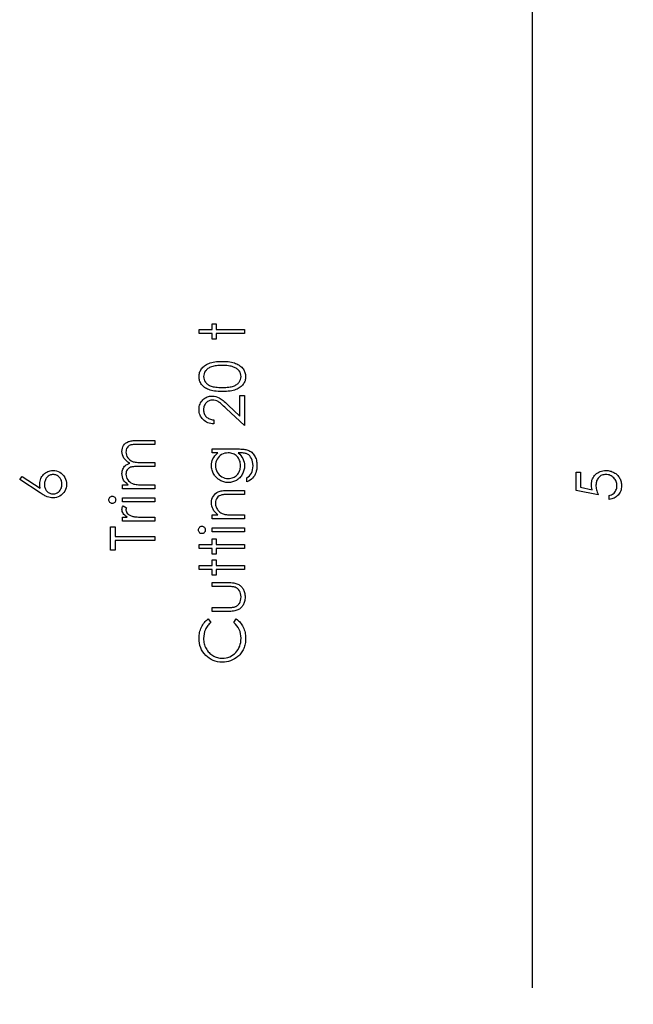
# Model space of a CAD drawing. Header units: inches. Extents: x 0.1 to 87.3, y 0.1 to 33.9.
# Tile 103 of 161: x 23 to 24.3, y 19.6 to 21.6. Entities that reach past the tile are written whole.
import ezdxf

# ---------------------------------------------------------------- set-up
doc = ezdxf.new("R2010")
doc.units = ezdxf.units.IN
doc.header["$MEASUREMENT"] = 0
doc.layers.add('DIMENSIONS', color=171, linetype='Continuous')
doc.layers.add('STATION_LINES', color=231, linetype='Continuous')
doc.styles.add('SLDTEXTSTYLE0', font='TXT', dxfattribs={"width": 0.75})
doc.dimstyles.new('SLDDIMSTYLE3', dxfattribs={"dimtxt": 0.125, "dimasz": 0.13, "dimexe": 0, "dimexo": 0.0625, "dimgap": 0.03125, "dimtad": 0, "dimtih": 1, "dimtoh": 1, "dimdec": 4, "dimlfac": 1.333333, "dimrnd": 1e-09, "dimzin": 12, "dimdsep": 46, "dimtxsty": 'SLDTEXTSTYLE0', "dimsah": 1, "dimcen": 0.09, "dimadec": 0, "dimazin": 3, "dimtfac": 1, "dimtdec": 4, "dimtofl": 0, "dimtmove": 0, "dimatfit": 3, "dimfxl": 0, "dimfrac": 2, "dimtolj": 1, "dimtzin": 12, "dimarcsym": 0})

# ---------------------------------------------------------------- blocks, each defined once
blk = doc.blocks.new('_D_6')
at = {"layer": 'DIMENSIONS'}
for p, q in [((1.8075, 22.5336), (1.8075, 18.1371)), ((31.7987, 22.2074), (31.7987, 18.1371)), ((1.8075, 18.2621), (17.0853, 18.2621)), ((31.7987, 18.2621), (17.7325, 18.2621))]:
    blk.add_line(p, q, dxfattribs=at)
for centre, start, end in [((17.3071, 18.2494), 153.4349, 206.5651), ((17.5106, 18.2494), 333.4349, 26.5651)]:
    blk.add_arc(centre, 0.2219, start, end, dxfattribs=at)
for points in [[(1.8075, 18.2621), (1.9375, 18.2421), (1.9375, 18.2821)], [(31.7987, 18.2621), (31.6687, 18.2821), (31.6687, 18.2421)]]:
    blk.add_solid(points, dxfattribs=at)
at = {"layer": 'DIMENSIONS', "insert": (17.1087, 18.3113), "char_height": 0.125, "attachment_point": 1, "style": 'SLDTEXTSTYLE0'}
blk.add_mtext('39.9883', dxfattribs=at)

msp = doc.modelspace()

# ---------------------------------------------------------------- linework, layer by layer
at = {"color": 7, "linetype": 'Continuous', "flags": 128}
for points in [[(23.394578, 20.983629), (23.394575, 20.992043), (23.394575, 20.992043), (23.422219, 20.992043), (23.422219, 20.992043), (23.422219, 21.004062), (23.422219, 21.004062), (23.430633, 21.004062), (23.430633, 21.004062), (23.430633, 20.992043), (23.430633, 20.992043), (23.490729, 20.992043), (23.490729, 20.992043), (23.490729, 20.983629), (23.490729, 20.983629), (23.430633, 20.983629), (23.430633, 20.983629), (23.430633, 20.97161), (23.430633, 20.97161), (23.422219, 20.97161), (23.422219, 20.97161), (23.422219, 20.983629), (23.422219, 20.983629), (23.394575, 20.983629)], [(23.443892, 20.861033), (23.439384, 20.86109), (23.43514, 20.861277), (23.43114, 20.861597), (23.427421, 20.862029), (23.423966, 20.862573), (23.420773, 20.863268), (23.417844, 20.864076), (23.415177, 20.864996), (23.412717, 20.866029), (23.410407, 20.867174), (23.408266, 20.868433), (23.406256, 20.869785), (23.404416, 20.871231), (23.402726, 20.872771), (23.401186, 20.874423), (23.399796, 20.876189), (23.398575, 20.878029), (23.397505, 20.879926), (23.396622, 20.88186), (23.39589, 20.88387), (23.395308, 20.885917), (23.394894, 20.88802), (23.39465, 20.890161), (23.394575, 20.892377), (23.394575, 20.892377), (23.39465, 20.894612), (23.394913, 20.896809), (23.395308, 20.898931), (23.39589, 20.901016), (23.396622, 20.903044), (23.397542, 20.905016), (23.398594, 20.90695), (23.399834, 20.90881), (23.401223, 20.910594), (23.402801, 20.912303), (23.40451, 20.913899), (23.406407, 20.915401), (23.408454, 20.91681), (23.410688, 20.918125), (23.413055, 20.919326), (23.415609, 20.920453), (23.418351, 20.921449), (23.421337, 20.922331), (23.424529, 20.923064), (23.427947, 20.923665), (23.431591, 20.924134), (23.435478, 20.924472), (23.439572, 20.92466), (23.443892, 20.924735), (23.443892, 20.924735), (23.448192, 20.92466), (23.452286, 20.924472), (23.456136, 20.924134), (23.459761, 20.923683), (23.46316, 20.923082), (23.466353, 20.92235), (23.469301, 20.921505), (23.472024, 20.92051), (23.474559, 20.919402), (23.476926, 20.9182), (23.479142, 20.916904), (23.481208, 20.915495), (23.483086, 20.913993), (23.484813, 20.912378), (23.486391, 20.910669), (23.487799, 20.908866), (23.489058, 20.906988), (23.490128, 20.905054), (23.491048, 20.903063), (23.491799, 20.901035), (23.492382, 20.89895), (23.492795, 20.896809), (23.493058, 20.894612), (23.493133, 20.892377), (23.493133, 20.892377), (23.493058, 20.890161), (23.492814, 20.88802), (23.4924, 20.885917), (23.491837, 20.883889), (23.491123, 20.881898), (23.490222, 20.879963), (23.48917, 20.878085), (23.487968, 20.876264), (23.486597, 20.874517), (23.485076, 20.872865), (23.483386, 20.871325), (23.481527, 20.869879), (23.479517, 20.868526), (23.477358, 20.867268), (23.475029, 20.866104), (23.47255, 20.865052), (23.469864, 20.864113), (23.466916, 20.863287), (23.463723, 20.862611), (23.460268, 20.862047), (23.456549, 20.861597), (23.452587, 20.861277), (23.448361, 20.86109), (23.443892, 20.861033)], [(23.443857, 20.869447), (23.44761, 20.869484), (23.451141, 20.869634), (23.454427, 20.86986), (23.457488, 20.87016), (23.460305, 20.870573), (23.462878, 20.871062), (23.465226, 20.871644), (23.467329, 20.87232), (23.469263, 20.87309), (23.471066, 20.873935), (23.472757, 20.874855), (23.474334, 20.875869), (23.47578, 20.876977), (23.477114, 20.878161), (23.478315, 20.879438), (23.479405, 20.88079), (23.481208, 20.883644), (23.482485, 20.886574), (23.483255, 20.889579), (23.483517, 20.892659), (23.483517, 20.892659), (23.483273, 20.895757), (23.482522, 20.898762), (23.481264, 20.901654), (23.479499, 20.904453), (23.478428, 20.905786), (23.477245, 20.907026), (23.475912, 20.90819), (23.474466, 20.909279), (23.472907, 20.910274), (23.471198, 20.911195), (23.469376, 20.912021), (23.467423, 20.912772), (23.467423, 20.912772), (23.464906, 20.913599), (23.462277, 20.914331), (23.459517, 20.914932), (23.456643, 20.915439), (23.453638, 20.915815), (23.450502, 20.916096), (23.447234, 20.916265), (23.443854, 20.916322), (23.443854, 20.916322), (23.440474, 20.916265), (23.437243, 20.916134), (23.434182, 20.915871), (23.431271, 20.915533), (23.428511, 20.915082), (23.425919, 20.914556), (23.423478, 20.913899), (23.421187, 20.913167), (23.419046, 20.91234), (23.417074, 20.911439), (23.415233, 20.910462), (23.413543, 20.909411), (23.412003, 20.908284), (23.410613, 20.907063), (23.409355, 20.905786), (23.408266, 20.904434), (23.406482, 20.901598), (23.405205, 20.898706), (23.404453, 20.89572), (23.404191, 20.892659), (23.404191, 20.892659), (23.404453, 20.88956), (23.405205, 20.886536), (23.406482, 20.883626), (23.408266, 20.88079), (23.409355, 20.879438), (23.410557, 20.878179), (23.411872, 20.876996), (23.413318, 20.875907), (23.414895, 20.874893), (23.416567, 20.873954), (23.41837, 20.873109), (23.420304, 20.872339), (23.422407, 20.871663), (23.424755, 20.871081), (23.427346, 20.870573), (23.430182, 20.870179), (23.433243, 20.86986), (23.43653, 20.869634), (23.440079, 20.869484), (23.443854, 20.869447)], [(23.425828, 20.800937), (23.425825, 20.792524), (23.425825, 20.792524), (23.422482, 20.792749), (23.41929, 20.793237), (23.416266, 20.79397), (23.413374, 20.794984), (23.410651, 20.796242), (23.408059, 20.797763), (23.405637, 20.799547), (23.403364, 20.801594), (23.401298, 20.803829), (23.399514, 20.806214), (23.398012, 20.808712), (23.396772, 20.811322), (23.395815, 20.814083), (23.39512, 20.816956), (23.394707, 20.819961), (23.394575, 20.823097), (23.394575, 20.823097), (23.394707, 20.826177), (23.395101, 20.829126), (23.39574, 20.831905), (23.39666, 20.834553), (23.397824, 20.837032), (23.399251, 20.839361), (23.400923, 20.841558), (23.402876, 20.843587), (23.404998, 20.845427), (23.407214, 20.847004), (23.409524, 20.848357), (23.411928, 20.849465), (23.414407, 20.85031), (23.416999, 20.85093), (23.419665, 20.851286), (23.422445, 20.851418), (23.422445, 20.851418), (23.426351, 20.851174), (23.430126, 20.850441), (23.433769, 20.849239), (23.4373, 20.84753), (23.439103, 20.846441), (23.441075, 20.845126), (23.443197, 20.843587), (23.445469, 20.841821), (23.447892, 20.839812), (23.450465, 20.837596), (23.453188, 20.835135), (23.45608, 20.83245), (23.45608, 20.83245), (23.481114, 20.808994), (23.481114, 20.808994), (23.481114, 20.85262), (23.481114, 20.85262), (23.490729, 20.85262), (23.490729, 20.85262), (23.490729, 20.788918), (23.490729, 20.788918), (23.451929, 20.825276), (23.451929, 20.825276), (23.44915, 20.827924), (23.446558, 20.830328), (23.444155, 20.832488), (23.441938, 20.834403), (23.439891, 20.836075), (23.438051, 20.837521), (23.43638, 20.838704), (23.434896, 20.839661), (23.432079, 20.841126), (23.429187, 20.842178), (23.426238, 20.842798), (23.423196, 20.843004), (23.423196, 20.843004), (23.42128, 20.84291), (23.41944, 20.842629), (23.417675, 20.842178), (23.415966, 20.841539), (23.414313, 20.840694), (23.412754, 20.83968), (23.411252, 20.838497), (23.409806, 20.837107), (23.408491, 20.835586), (23.407346, 20.83399), (23.406388, 20.832318), (23.405599, 20.830553), (23.404979, 20.828694), (23.404547, 20.826778), (23.404284, 20.824769), (23.404191, 20.822666), (23.404191, 20.822666), (23.404284, 20.820468), (23.404547, 20.818365), (23.404979, 20.816355), (23.405618, 20.81444), (23.406407, 20.812618), (23.407383, 20.81089), (23.408529, 20.809257), (23.409862, 20.807717), (23.411365, 20.806308), (23.412998, 20.805069), (23.414783, 20.803979), (23.416698, 20.80304), (23.418764, 20.80227), (23.42098, 20.801669), (23.423327, 20.801219), (23.425825, 20.800937)], [(23.232843, 20.655504), (23.232836, 20.663918), (23.232836, 20.663918), (23.244743, 20.663918), (23.244743, 20.663918), (23.241663, 20.666247), (23.239034, 20.668613), (23.236855, 20.670998), (23.235108, 20.673421), (23.235108, 20.673421), (23.233587, 20.67682), (23.232498, 20.680313), (23.23186, 20.683881), (23.231634, 20.687543), (23.231634, 20.687543), (23.231766, 20.690022), (23.232122, 20.692426), (23.232742, 20.694773), (23.233606, 20.697046), (23.234677, 20.699206), (23.235897, 20.70114), (23.237287, 20.702886), (23.238827, 20.704408), (23.24063, 20.705779), (23.242808, 20.707074), (23.245306, 20.708257), (23.248179, 20.709347), (23.248179, 20.709347), (23.246207, 20.710474), (23.244367, 20.711675), (23.242639, 20.712953), (23.241043, 20.714286), (23.239559, 20.715694), (23.238188, 20.717159), (23.236949, 20.718699), (23.235841, 20.720314), (23.234, 20.723657), (23.232686, 20.72715), (23.231897, 20.730737), (23.231634, 20.734474), (23.231634, 20.734474), (23.23186, 20.737911), (23.232517, 20.741141), (23.233625, 20.744165), (23.235184, 20.746982), (23.237137, 20.749517), (23.239447, 20.751715), (23.242113, 20.753555), (23.245118, 20.755039), (23.246808, 20.755658), (23.248705, 20.756184), (23.250809, 20.756635), (23.2531, 20.75701), (23.255579, 20.757292), (23.258264, 20.757499), (23.261156, 20.75763), (23.264236, 20.757668), (23.264236, 20.757668), (23.301346, 20.757668), (23.301346, 20.757668), (23.301346, 20.749254), (23.301346, 20.749254), (23.264199, 20.749254), (23.264199, 20.749254), (23.26157, 20.749236), (23.259147, 20.74916), (23.25695, 20.749029), (23.254959, 20.74886), (23.253175, 20.748635), (23.251616, 20.748353), (23.250264, 20.748034), (23.249137, 20.747658), (23.247184, 20.746719), (23.245438, 20.745498), (23.243898, 20.743996), (23.242545, 20.742212), (23.241456, 20.740202), (23.240667, 20.737986), (23.240198, 20.735601), (23.240048, 20.73301), (23.240048, 20.73301), (23.240292, 20.729836), (23.240987, 20.726812), (23.24217, 20.723901), (23.243804, 20.721141), (23.245832, 20.718624), (23.248179, 20.716483), (23.250846, 20.714699), (23.253813, 20.713272), (23.255504, 20.71269), (23.257457, 20.712183), (23.259673, 20.711769), (23.262171, 20.711413), (23.264894, 20.71115), (23.267898, 20.710943), (23.271166, 20.71083), (23.274697, 20.710793), (23.274697, 20.710793), (23.301346, 20.710793), (23.301346, 20.710793), (23.301346, 20.702379), (23.301346, 20.702379), (23.266509, 20.702379), (23.266509, 20.702379), (23.26356, 20.702361), (23.260837, 20.702285), (23.258377, 20.702154), (23.256161, 20.701985), (23.254189, 20.70176), (23.25248, 20.701497), (23.250996, 20.701177), (23.249776, 20.700802), (23.247672, 20.699882), (23.245794, 20.698661), (23.244142, 20.69714), (23.242696, 20.695337), (23.241531, 20.693309), (23.240705, 20.691074), (23.240217, 20.68867), (23.240048, 20.686078), (23.240048, 20.686078), (23.240273, 20.683036), (23.240968, 20.680087), (23.242113, 20.677233), (23.24371, 20.674491), (23.2457, 20.671974), (23.24801, 20.669796), (23.250621, 20.667974), (23.25355, 20.666509), (23.255203, 20.665908), (23.257062, 20.665383), (23.259128, 20.664932), (23.261401, 20.664575), (23.263861, 20.664275), (23.266546, 20.664087), (23.26942, 20.663955), (23.272518, 20.663918), (23.272518, 20.663918), (23.301346, 20.663918), (23.301346, 20.663918), (23.301346, 20.655504), (23.301346, 20.655504), (23.232836, 20.655504)], [(23.422224, 20.731225), (23.422219, 20.739639), (23.422219, 20.739639), (23.476588, 20.739639), (23.476588, 20.739639), (23.480062, 20.739601), (23.483292, 20.739489), (23.486278, 20.739282), (23.48902, 20.739019), (23.491537, 20.738662), (23.49379, 20.73823), (23.495818, 20.737723), (23.497603, 20.737141), (23.497603, 20.737141), (23.499894, 20.736202), (23.502035, 20.735113), (23.504044, 20.733873), (23.505922, 20.732465), (23.507669, 20.730887), (23.509284, 20.729178), (23.510749, 20.7273), (23.512082, 20.725253), (23.513284, 20.723094), (23.514317, 20.720821), (23.515181, 20.718436), (23.515894, 20.715939), (23.516458, 20.713347), (23.516852, 20.710643), (23.517096, 20.707826), (23.517171, 20.704915), (23.517171, 20.704915), (23.517021, 20.70067), (23.516552, 20.696651), (23.515763, 20.692839), (23.514655, 20.689252), (23.513284, 20.685947), (23.511706, 20.682961), (23.509922, 20.680313), (23.507913, 20.677965), (23.505546, 20.675824), (23.502711, 20.673777), (23.499368, 20.671805), (23.495537, 20.669927), (23.495537, 20.669927), (23.495537, 20.678341), (23.495537, 20.678341), (23.498692, 20.680463), (23.501396, 20.682886), (23.503668, 20.68559), (23.505509, 20.688576), (23.506936, 20.6919), (23.50795, 20.6956), (23.508551, 20.699656), (23.508758, 20.704107), (23.508758, 20.704107), (23.508551, 20.708502), (23.50795, 20.712539), (23.506936, 20.71622), (23.505509, 20.719544), (23.503781, 20.722474), (23.501866, 20.724953), (23.499725, 20.726962), (23.497377, 20.72854), (23.496044, 20.729178), (23.494523, 20.729723), (23.492795, 20.730174), (23.490879, 20.730549), (23.488738, 20.73085), (23.48641, 20.731056), (23.483874, 20.731188), (23.481151, 20.731225), (23.481151, 20.731225), (23.477602, 20.731225), (23.477602, 20.731225), (23.480588, 20.728596), (23.483217, 20.725704), (23.485452, 20.72253), (23.48733, 20.719075), (23.488813, 20.715431), (23.489884, 20.711675), (23.490522, 20.707826), (23.490729, 20.703844), (23.490729, 20.703844), (23.490654, 20.701497), (23.490447, 20.699187), (23.490072, 20.696914), (23.489565, 20.69468), (23.488907, 20.692482), (23.488119, 20.690323), (23.487161, 20.688182), (23.486072, 20.686097), (23.484851, 20.684088), (23.483536, 20.682191), (23.482128, 20.680407), (23.480607, 20.678735), (23.478992, 20.677195), (23.477283, 20.675768), (23.475461, 20.674453), (23.473545, 20.673251), (23.471555, 20.6722), (23.469508, 20.67128), (23.467423, 20.670491), (23.465282, 20.669852), (23.463104, 20.669364), (23.460869, 20.669007), (23.458578, 20.668801), (23.456249, 20.668725), (23.456249, 20.668725), (23.45392, 20.668801), (23.45161, 20.669026), (23.449357, 20.669383), (23.447141, 20.669909), (23.444962, 20.670566), (23.442821, 20.671373), (23.440737, 20.672331), (23.438671, 20.673439), (23.43668, 20.674679), (23.434802, 20.676031), (23.433037, 20.677496), (23.431365, 20.679073), (23.429807, 20.680764), (23.42836, 20.682566), (23.427008, 20.684482), (23.425769, 20.68651), (23.424661, 20.688614), (23.423684, 20.690736), (23.422877, 20.692895), (23.422201, 20.695074), (23.421694, 20.69729), (23.421318, 20.699544), (23.421093, 20.701816), (23.421017, 20.704107), (23.421017, 20.704107), (23.421205, 20.707882), (23.42175, 20.711525), (23.422651, 20.715037), (23.423928, 20.718418), (23.425656, 20.721704), (23.427947, 20.724953), (23.430802, 20.728108), (23.434201, 20.731225), (23.434201, 20.731225), (23.422219, 20.731225)], [(23.429432, 20.704783), (23.429656, 20.701102), (23.430332, 20.697553), (23.43144, 20.694154), (23.432999, 20.690867), (23.434971, 20.687825), (23.437281, 20.685139), (23.439929, 20.682792), (23.442915, 20.680782), (23.446145, 20.679186), (23.449507, 20.678059), (23.452981, 20.677364), (23.456587, 20.677139), (23.456587, 20.677139), (23.45931, 20.677252), (23.46192, 20.677608), (23.464418, 20.678209), (23.466784, 20.679036), (23.469019, 20.680087), (23.471141, 20.681383), (23.473151, 20.682923), (23.475029, 20.684689), (23.476738, 20.686642), (23.478222, 20.688745), (23.479461, 20.690999), (23.480494, 20.693365), (23.481283, 20.695881), (23.481865, 20.698548), (23.482203, 20.701346), (23.482316, 20.704276), (23.482316, 20.704276), (23.482203, 20.707243), (23.481865, 20.71006), (23.481301, 20.712727), (23.480513, 20.715244), (23.479499, 20.71761), (23.47824, 20.719826), (23.476775, 20.721911), (23.475085, 20.723826), (23.473207, 20.725554), (23.471179, 20.727056), (23.469019, 20.728333), (23.466728, 20.729385), (23.464287, 20.730193), (23.461695, 20.730756), (23.458972, 20.731113), (23.456099, 20.731225), (23.456099, 20.731225), (23.452361, 20.731019), (23.44885, 20.73038), (23.445525, 20.72931), (23.442408, 20.727826), (23.439553, 20.725948), (23.437037, 20.723713), (23.434802, 20.721141), (23.432905, 20.718192), (23.431384, 20.715018), (23.430295, 20.711732), (23.429656, 20.708314), (23.429431, 20.704783)], [(23.015809, 20.674735), (23.020898, 20.681214), (23.020898, 20.681214), (23.058777, 20.656443), (23.058777, 20.656443), (23.058101, 20.661401), (23.057876, 20.666153), (23.057876, 20.666153), (23.058007, 20.669007), (23.058383, 20.671749), (23.059003, 20.674378), (23.059885, 20.676895), (23.061012, 20.679299), (23.062383, 20.681609), (23.064017, 20.683787), (23.065895, 20.685872), (23.067961, 20.687768), (23.070139, 20.689421), (23.07243, 20.690811), (23.074853, 20.691938), (23.07737, 20.69282), (23.080018, 20.693459), (23.082778, 20.693834), (23.085652, 20.693966), (23.085652, 20.693966), (23.089577, 20.693741), (23.093314, 20.693027), (23.096844, 20.691863), (23.100187, 20.69021), (23.103286, 20.688144), (23.106028, 20.685665), (23.108451, 20.682811), (23.110535, 20.679543), (23.112207, 20.676031), (23.113408, 20.672369), (23.114122, 20.668594), (23.114366, 20.664669), (23.114366, 20.664669), (23.114141, 20.660894), (23.113446, 20.657251), (23.112282, 20.653739), (23.110648, 20.650377), (23.108601, 20.64726), (23.106197, 20.644499), (23.10338, 20.642077), (23.100206, 20.64003), (23.096788, 20.638396), (23.093257, 20.637213), (23.089595, 20.636518), (23.085821, 20.636274), (23.085821, 20.636274), (23.082928, 20.636424), (23.079942, 20.636856), (23.0769, 20.637569), (23.073783, 20.638565), (23.072167, 20.639203), (23.070458, 20.639936), (23.068693, 20.6408), (23.066834, 20.641757), (23.064881, 20.642847), (23.062871, 20.64403), (23.060768, 20.645344), (23.058589, 20.646753), (23.058589, 20.646753), (23.015809, 20.674735)], [(24.191968, 20.69036), (24.201578, 20.69036), (24.201578, 20.69036), (24.201578, 20.658472), (24.201578, 20.658472), (24.226236, 20.65342), (24.226236, 20.65342), (24.225447, 20.656406), (24.224865, 20.659242), (24.224527, 20.661927), (24.224414, 20.664462), (24.224414, 20.664462), (24.224546, 20.667599), (24.224959, 20.670603), (24.225616, 20.673458), (24.226574, 20.676181), (24.227776, 20.678754), (24.22926, 20.681177), (24.231006, 20.683468), (24.233016, 20.685628), (24.23525, 20.687581), (24.237635, 20.689271), (24.240152, 20.690717), (24.242838, 20.691881), (24.245673, 20.692802), (24.248659, 20.69344), (24.251796, 20.693834), (24.255082, 20.693966), (24.255082, 20.693966), (24.257373, 20.693891), (24.259627, 20.693703), (24.261824, 20.693365), (24.263984, 20.692895), (24.266068, 20.692294), (24.268134, 20.691562), (24.270144, 20.690679), (24.272097, 20.689684), (24.273975, 20.688576), (24.27574, 20.687355), (24.277412, 20.686059), (24.278952, 20.68467), (24.280379, 20.683167), (24.281693, 20.681571), (24.282895, 20.6799), (24.283985, 20.678116), (24.284961, 20.676256), (24.285787, 20.674322), (24.286501, 20.672331), (24.287083, 20.670265), (24.287534, 20.668125), (24.287853, 20.665908), (24.28806, 20.663617), (24.288116, 20.66127), (24.288116, 20.66127), (24.288004, 20.658472), (24.287647, 20.655786), (24.287083, 20.653213), (24.286276, 20.650753), (24.285224, 20.648405), (24.283966, 20.646171), (24.282463, 20.64403), (24.280736, 20.64202), (24.27882, 20.640161), (24.276792, 20.638508), (24.274613, 20.637044), (24.272285, 20.635767), (24.269843, 20.634696), (24.267252, 20.633832), (24.264528, 20.633156), (24.261674, 20.632668), (24.261674, 20.632668), (24.261674, 20.641081), (24.261674, 20.641081), (24.264341, 20.641757), (24.266726, 20.642621), (24.268867, 20.643692), (24.270726, 20.64495), (24.272397, 20.646434), (24.273881, 20.648143), (24.275214, 20.650077), (24.27636, 20.652237), (24.277299, 20.654528), (24.277975, 20.656894), (24.278369, 20.659298), (24.278501, 20.661758), (24.278501, 20.661758), (24.278388, 20.664162), (24.278069, 20.666472), (24.277543, 20.668707), (24.276811, 20.670848), (24.275853, 20.672895), (24.27467, 20.674867), (24.273299, 20.676745), (24.271702, 20.678547), (24.269956, 20.680181), (24.268097, 20.681609), (24.266125, 20.682811), (24.264059, 20.683806), (24.26188, 20.684576), (24.259608, 20.68512), (24.257223, 20.68544), (24.254725, 20.685552), (24.254725, 20.685552), (24.252472, 20.685459), (24.25035, 20.685177), (24.248303, 20.684689), (24.246387, 20.684012), (24.244565, 20.683149), (24.242875, 20.682097), (24.24126, 20.680839), (24.239776, 20.679393), (24.238424, 20.677796), (24.23726, 20.67605), (24.236283, 20.67419), (24.235476, 20.6722), (24.234837, 20.670078), (24.234387, 20.667824), (24.234124, 20.665458), (24.23403, 20.662941), (24.23403, 20.662941), (24.234105, 20.660763), (24.23433, 20.658453), (24.234706, 20.656049), (24.235232, 20.653514), (24.235908, 20.650884), (24.236734, 20.648124), (24.237711, 20.645269), (24.238837, 20.642283), (24.238837, 20.642283), (24.191962, 20.651899), (24.191962, 20.651899), (24.191962, 20.69036)], [(23.067496, 20.664387), (23.067585, 20.662246), (23.067829, 20.660218), (23.068261, 20.658284), (23.068862, 20.656443), (23.069613, 20.654716), (23.070552, 20.6531), (23.07166, 20.651579), (23.072937, 20.650152), (23.074327, 20.648875), (23.075811, 20.647767), (23.077351, 20.646828), (23.078966, 20.646058), (23.080656, 20.645457), (23.082421, 20.645025), (23.084243, 20.644781), (23.086159, 20.644687), (23.086159, 20.644687), (23.088055, 20.644781), (23.089877, 20.645063), (23.091624, 20.645532), (23.093295, 20.646189), (23.09491, 20.647016), (23.09645, 20.648049), (23.097915, 20.649251), (23.099305, 20.650659), (23.100582, 20.652199), (23.10169, 20.653814), (23.102629, 20.655504), (23.103399, 20.65727), (23.103981, 20.65911), (23.104413, 20.661044), (23.104657, 20.663035), (23.104751, 20.66512), (23.104751, 20.66512), (23.104657, 20.667204), (23.104413, 20.669195), (23.103981, 20.671129), (23.103399, 20.67297), (23.102629, 20.674735), (23.10169, 20.676425), (23.100582, 20.678022), (23.099305, 20.679562), (23.097915, 20.68097), (23.09645, 20.682191), (23.09491, 20.683205), (23.093295, 20.68405), (23.091624, 20.684707), (23.089877, 20.685177), (23.088055, 20.685459), (23.086159, 20.685552), (23.086159, 20.685552), (23.084243, 20.685459), (23.082421, 20.685158), (23.080656, 20.684689), (23.078966, 20.684012), (23.077351, 20.68313), (23.075811, 20.682059), (23.074327, 20.680801), (23.072937, 20.679355), (23.07166, 20.677759), (23.070552, 20.676087), (23.069613, 20.674341), (23.068862, 20.672519), (23.068261, 20.670603), (23.067829, 20.668613), (23.067585, 20.666547), (23.067491, 20.664387)], [(23.422224, 20.591802), (23.422219, 20.600216), (23.422219, 20.600216), (23.434577, 20.600216), (23.434577, 20.600216), (23.431271, 20.602977), (23.428454, 20.605869), (23.426107, 20.608911), (23.424248, 20.612104), (23.422839, 20.615428), (23.421825, 20.618902), (23.421224, 20.622527), (23.421017, 20.626283), (23.421017, 20.626283), (23.421262, 20.630076), (23.421994, 20.633644), (23.423196, 20.636987), (23.424886, 20.640105), (23.42699, 20.642922), (23.429431, 20.645363), (23.432192, 20.647391), (23.435309, 20.649025), (23.437074, 20.649701), (23.439046, 20.650283), (23.441262, 20.650772), (23.443704, 20.651185), (23.446371, 20.651485), (23.449263, 20.651711), (23.452399, 20.651861), (23.455742, 20.651899), (23.455742, 20.651899), (23.490729, 20.651899), (23.490729, 20.651899), (23.490729, 20.643485), (23.490729, 20.643485), (23.458502, 20.643485), (23.458502, 20.643485), (23.455704, 20.643466), (23.45315, 20.643429), (23.45084, 20.643354), (23.448774, 20.643241), (23.446934, 20.643091), (23.445356, 20.642922), (23.444004, 20.642715), (23.442915, 20.64249), (23.442915, 20.64249), (23.43976, 20.641532), (23.437037, 20.640199), (23.434708, 20.638508), (23.432811, 20.636461), (23.431328, 20.634058), (23.430276, 20.631316), (23.429638, 20.628236), (23.429431, 20.624818), (23.429431, 20.624818), (23.429506, 20.622789), (23.42975, 20.620818), (23.430163, 20.618883), (23.430746, 20.617024), (23.431478, 20.615202), (23.432361, 20.613437), (23.433431, 20.611728), (23.434652, 20.610075), (23.436004, 20.608517), (23.437412, 20.607108), (23.438915, 20.605831), (23.440492, 20.604686), (23.442145, 20.60369), (23.443873, 20.602826), (23.445694, 20.602094), (23.447572, 20.601512), (23.447572, 20.601512), (23.448962, 20.601211), (23.450615, 20.600948), (23.452512, 20.600723), (23.45469, 20.600535), (23.457113, 20.600404), (23.459798, 20.600291), (23.462747, 20.600235), (23.465958, 20.600216), (23.465958, 20.600216), (23.490729, 20.600216), (23.490729, 20.600216), (23.490729, 20.591802), (23.490729, 20.591802), (23.422219, 20.591802)], [(23.203993, 20.632029), (23.204121, 20.633588), (23.204516, 20.635034), (23.205192, 20.636367), (23.206112, 20.637569), (23.20722, 20.638584), (23.20846, 20.639297), (23.209793, 20.639729), (23.211239, 20.639879), (23.211239, 20.639879), (23.212648, 20.639729), (23.213962, 20.639297), (23.215183, 20.638584), (23.216291, 20.637569), (23.217211, 20.636367), (23.217887, 20.635034), (23.218282, 20.633588), (23.218413, 20.632029), (23.218413, 20.632029), (23.218282, 20.630489), (23.217887, 20.629081), (23.217211, 20.627747), (23.216291, 20.626546), (23.215183, 20.62555), (23.213962, 20.624837), (23.212648, 20.624405), (23.211239, 20.624254), (23.211239, 20.624254), (23.209793, 20.624405), (23.20846, 20.624837), (23.20722, 20.62555), (23.206112, 20.626546), (23.205192, 20.627747), (23.204516, 20.629081), (23.204121, 20.630489), (23.20399, 20.632029)], [(23.232843, 20.62786), (23.232836, 20.636274), (23.232836, 20.636274), (23.301346, 20.636274), (23.301346, 20.636274), (23.301346, 20.62786), (23.301346, 20.62786), (23.232836, 20.62786)], [(23.232843, 20.586995), (23.232836, 20.595408), (23.232836, 20.595408), (23.242921, 20.595408), (23.242921, 20.595408), (23.240142, 20.597324), (23.237775, 20.599296), (23.235822, 20.601305), (23.234282, 20.603371), (23.233118, 20.605493), (23.232291, 20.607672), (23.231803, 20.609869), (23.231634, 20.612122), (23.231634, 20.612122), (23.231784, 20.613869), (23.232216, 20.615672), (23.232949, 20.617531), (23.233982, 20.619447), (23.233982, 20.619447), (23.241268, 20.614827), (23.241268, 20.614827), (23.240742, 20.613606), (23.240348, 20.612479), (23.240123, 20.611446), (23.240048, 20.610526), (23.240048, 20.610526), (23.240273, 20.608517), (23.240949, 20.606526), (23.242057, 20.604592), (23.243635, 20.602676), (23.244592, 20.601756), (23.245682, 20.600892), (23.246902, 20.600103), (23.248236, 20.599352), (23.249682, 20.598657), (23.251278, 20.598019), (23.252987, 20.597436), (23.254809, 20.596911), (23.254809, 20.596911), (23.256443, 20.596554), (23.258471, 20.596253), (23.260837, 20.59599), (23.263598, 20.595784), (23.266715, 20.595615), (23.270227, 20.595502), (23.274077, 20.595427), (23.278321, 20.595408), (23.278321, 20.595408), (23.301346, 20.595408), (23.301346, 20.595408), (23.301346, 20.586995), (23.301346, 20.586995), (23.232836, 20.586995)], [(23.217214, 20.525697), (23.207596, 20.525697), (23.207596, 20.525697), (23.207596, 20.574975), (23.207596, 20.574975), (23.217211, 20.574975), (23.217211, 20.574975), (23.217211, 20.554543), (23.217211, 20.554543), (23.301346, 20.554543), (23.301346, 20.554543), (23.301346, 20.546129), (23.301346, 20.546129), (23.217211, 20.546129), (23.217211, 20.546129), (23.217211, 20.525697)], [(23.393374, 20.568327), (23.393505, 20.569886), (23.393899, 20.571332), (23.394575, 20.572666), (23.395495, 20.573867), (23.396603, 20.574882), (23.397843, 20.575595), (23.399176, 20.576027), (23.400622, 20.576177), (23.400622, 20.576177), (23.402031, 20.576027), (23.403345, 20.575595), (23.404566, 20.574882), (23.405674, 20.573867), (23.406594, 20.572666), (23.407271, 20.571332), (23.407665, 20.569886), (23.407796, 20.568327), (23.407796, 20.568327), (23.407665, 20.566787), (23.407271, 20.565379), (23.406594, 20.564046), (23.405674, 20.562844), (23.404566, 20.561848), (23.403345, 20.561135), (23.402031, 20.560703), (23.400622, 20.560552), (23.400622, 20.560552), (23.399176, 20.560703), (23.397843, 20.561135), (23.396603, 20.561848), (23.395495, 20.562844), (23.394575, 20.564046), (23.393899, 20.565379), (23.393505, 20.566787), (23.393373, 20.568327)], [(23.422224, 20.564158), (23.422219, 20.572572), (23.422219, 20.572572), (23.490729, 20.572572), (23.490729, 20.572572), (23.490729, 20.564158), (23.490729, 20.564158), (23.422219, 20.564158)], [(23.394578, 20.529302), (23.394575, 20.537716), (23.394575, 20.537716), (23.422219, 20.537716), (23.422219, 20.537716), (23.422219, 20.549735), (23.422219, 20.549735), (23.430633, 20.549735), (23.430633, 20.549735), (23.430633, 20.537716), (23.430633, 20.537716), (23.490729, 20.537716), (23.490729, 20.537716), (23.490729, 20.529302), (23.490729, 20.529302), (23.430633, 20.529302), (23.430633, 20.529302), (23.430633, 20.517283), (23.430633, 20.517283), (23.422219, 20.517283), (23.422219, 20.517283), (23.422219, 20.529302), (23.422219, 20.529302), (23.394575, 20.529302)], [(23.394578, 20.484831), (23.394575, 20.493245), (23.394575, 20.493245), (23.422219, 20.493245), (23.422219, 20.493245), (23.422219, 20.505264), (23.422219, 20.505264), (23.430633, 20.505264), (23.430633, 20.505264), (23.430633, 20.493245), (23.430633, 20.493245), (23.490729, 20.493245), (23.490729, 20.493245), (23.490729, 20.484831), (23.490729, 20.484831), (23.430633, 20.484831), (23.430633, 20.484831), (23.430633, 20.472812), (23.430633, 20.472812), (23.422219, 20.472812), (23.422219, 20.472812), (23.422219, 20.484831), (23.422219, 20.484831), (23.394575, 20.484831)], [(23.422224, 20.395889), (23.422219, 20.404302), (23.422219, 20.404302), (23.453995, 20.404302), (23.453995, 20.404302), (23.456793, 20.404321), (23.459348, 20.404378), (23.461695, 20.40449), (23.463817, 20.40464), (23.465695, 20.404828), (23.467367, 20.405054), (23.468794, 20.405317), (23.470015, 20.405636), (23.470015, 20.405636), (23.471536, 20.406199), (23.472982, 20.406857), (23.474334, 20.407645), (23.475611, 20.408528), (23.476813, 20.409542), (23.477921, 20.410669), (23.478954, 20.41189), (23.479893, 20.413242), (23.48147, 20.41619), (23.482616, 20.41942), (23.483292, 20.422913), (23.483517, 20.426669), (23.483517, 20.426669), (23.483292, 20.430425), (23.482635, 20.433881), (23.481527, 20.437036), (23.479987, 20.439891), (23.47809, 20.442388), (23.475893, 20.444473), (23.473433, 20.446144), (23.470691, 20.447384), (23.470691, 20.447384), (23.469564, 20.447703), (23.468174, 20.447985), (23.466503, 20.448229), (23.46455, 20.448436), (23.462315, 20.448586), (23.459817, 20.44868), (23.457038, 20.448755), (23.453995, 20.448774), (23.453995, 20.448774), (23.422219, 20.448774), (23.422219, 20.448774), (23.422219, 20.457187), (23.422219, 20.457187), (23.455573, 20.457187), (23.455573, 20.457187), (23.458972, 20.457131), (23.462165, 20.45698), (23.465151, 20.456718), (23.467911, 20.456342), (23.470447, 20.455872), (23.472757, 20.45529), (23.47486, 20.454595), (23.476757, 20.453807), (23.478484, 20.452905), (23.480118, 20.45191), (23.481658, 20.450783), (23.483104, 20.449581), (23.484438, 20.448248), (23.485696, 20.44682), (23.486842, 20.44528), (23.487893, 20.443628), (23.488832, 20.441881), (23.489659, 20.440022), (23.490353, 20.43805), (23.490917, 20.435984), (23.491368, 20.433787), (23.491687, 20.431496), (23.491875, 20.429111), (23.491931, 20.426594), (23.491931, 20.426594), (23.491875, 20.424097), (23.491687, 20.421693), (23.491368, 20.419402), (23.490917, 20.417204), (23.490353, 20.41512), (23.489659, 20.413148), (23.488832, 20.41127), (23.487893, 20.409504), (23.486842, 20.407852), (23.485677, 20.406293), (23.484438, 20.404847), (23.483086, 20.403514), (23.481621, 20.402293), (23.480062, 20.401185), (23.478409, 20.400171), (23.476663, 20.399269), (23.474747, 20.398481), (23.472606, 20.397786), (23.470221, 20.397204), (23.46763, 20.396734), (23.464794, 20.396358), (23.461751, 20.396096), (23.458465, 20.395945), (23.454953, 20.395889), (23.454953, 20.395889), (23.422219, 20.395889)], [(23.414184, 20.380264), (23.419816, 20.372902), (23.419816, 20.372902), (23.417956, 20.371306), (23.41621, 20.369634), (23.414576, 20.367888), (23.413055, 20.366066), (23.411665, 20.364151), (23.410369, 20.362179), (23.409205, 20.360113), (23.408153, 20.357972), (23.406425, 20.353502), (23.405186, 20.348826), (23.404435, 20.343943), (23.404191, 20.338835), (23.404191, 20.338835), (23.404266, 20.336018), (23.404529, 20.333239), (23.404942, 20.330516), (23.405524, 20.327868), (23.406275, 20.325238), (23.407177, 20.322684), (23.408266, 20.320187), (23.409505, 20.317726), (23.410895, 20.31536), (23.412397, 20.313144), (23.414013, 20.311059), (23.41574, 20.309106), (23.417581, 20.307285), (23.419534, 20.305613), (23.4216, 20.304073), (23.423778, 20.302665), (23.426051, 20.301407), (23.428398, 20.300336), (23.430821, 20.299416), (23.433318, 20.298665), (23.435873, 20.298082), (23.438483, 20.297669), (23.441187, 20.297406), (23.443948, 20.297331), (23.443948, 20.297331), (23.448098, 20.297519), (23.452061, 20.298082), (23.455854, 20.299003), (23.459479, 20.300317), (23.462916, 20.301989), (23.466184, 20.304055), (23.469282, 20.306477), (23.472193, 20.309275), (23.474841, 20.312355), (23.477151, 20.315642), (23.479085, 20.319116), (23.480682, 20.322778), (23.481921, 20.326647), (23.482804, 20.330703), (23.483348, 20.334966), (23.483517, 20.339417), (23.483517, 20.339417), (23.483273, 20.344319), (23.482541, 20.349014), (23.48132, 20.353502), (23.479611, 20.357803), (23.477414, 20.361878), (23.474728, 20.365766), (23.471555, 20.369428), (23.467892, 20.372902), (23.467892, 20.372902), (23.47347, 20.380264), (23.47347, 20.380264), (23.475743, 20.378461), (23.477902, 20.376546), (23.479912, 20.374536), (23.48179, 20.372414), (23.483536, 20.370179), (23.485151, 20.367832), (23.486635, 20.365371), (23.487987, 20.362817), (23.489189, 20.360169), (23.490241, 20.357446), (23.491123, 20.354648), (23.491856, 20.351756), (23.4924, 20.348807), (23.492814, 20.345765), (23.493058, 20.342666), (23.493133, 20.339474), (23.493133, 20.339474), (23.493077, 20.33645), (23.49287, 20.333502), (23.492551, 20.330647), (23.4921, 20.327868), (23.491537, 20.325163), (23.490823, 20.322553), (23.489997, 20.320018), (23.489039, 20.317557), (23.48795, 20.315172), (23.486729, 20.312881), (23.485377, 20.310665), (23.483912, 20.308524), (23.482316, 20.306477), (23.480588, 20.304505), (23.478729, 20.302608), (23.476738, 20.300806), (23.476738, 20.300806), (23.473188, 20.298026), (23.469451, 20.295603), (23.465545, 20.293556), (23.46147, 20.291885), (23.457188, 20.290589), (23.452737, 20.289669), (23.448117, 20.289106), (23.443309, 20.288918), (23.443309, 20.288918), (23.438258, 20.289143), (23.433412, 20.289819), (23.428774, 20.290946), (23.424342, 20.292524), (23.420116, 20.294533), (23.416078, 20.297012), (23.412266, 20.299923), (23.408641, 20.303303), (23.405336, 20.307022), (23.402482, 20.310947), (23.400078, 20.315116), (23.398087, 20.31951), (23.396547, 20.32413), (23.395458, 20.328976), (23.394801, 20.334065), (23.394575, 20.339361), (23.394575, 20.339361), (23.39465, 20.342591), (23.394894, 20.345746), (23.395308, 20.348807), (23.395871, 20.351793), (23.396585, 20.354704), (23.397467, 20.35754), (23.398519, 20.360301), (23.399721, 20.362968), (23.401073, 20.36554), (23.402557, 20.368001), (23.404172, 20.370348), (23.405918, 20.372564), (23.407796, 20.374668), (23.409787, 20.376658), (23.411928, 20.378517), (23.414182, 20.380264)]]:
    msp.add_lwpolyline(points, dxfattribs=at)
at = {"layer": 'STATION_LINES'}
msp.add_line((24.099935, 19.600705), (24.099935, 22.614639), dxfattribs=at)

# ---------------------------------------------------------------- dimensions: what is measured, and where the dimension line sits
at = {"layer": 'DIMENSIONS'}
dim = msp.add_linear_dim(base=(1.807477, 18.262123), p1=(31.798685, 22.257365), p2=(1.807477, 22.583647), text='(<>)', dimstyle='SLDDIMSTYLE3', dxfattribs=at)
dim.commit()
dim.dimension.update_dxf_attribs({"geometry": '_D_6', "text_midpoint": (17.408862, 18.262123), "dimtype": 160})

doc.saveas('drawing.dxf')
